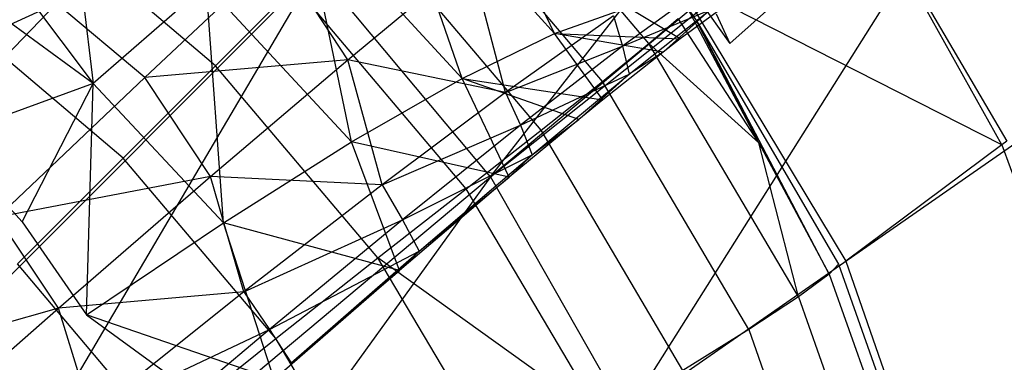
# Model space of a CAD drawing. Extents: x 4.9 to 22.3, y -20.4 to 0.
# Tile 85 of 95: x 18 to 20.4, y -7.4 to -6.6. Entities that reach past the tile are written whole.
import ezdxf

# ---------------------------------------------------------------- set-up
doc = ezdxf.new("R2010")
doc.units = 0
doc.header["$LTSCALE"] = 2.54
doc.layers.get('0').update_dxf_attribs({"color": 13, "linetype": 'CONTINUOUS'})

# ---------------------------------------------------------------- blocks, each defined once
blk = doc.blocks.new('AMELIA-10495_B_STL')
at = {"color": 0}
for p, q in [((19.1763, -6.9813, 15.5237), (20.2956, -5.5487, 14.5204)), ((19.1763, -6.9813, 15.5237), (20.2956, -5.5487, 14.5204)), ((20.5276, -5.8509, 14.5205), (19.1763, -6.9813, 15.5237)), ((20.5276, -5.8509, 14.5205), (19.1763, -6.9813, 15.5237)), ((19.1763, -6.9813, 15.5237), (20.5522, -5.8862, 14.5206)), ((19.1763, -6.9813, 15.5237), (20.5522, -5.8862, 14.5206)), ((20.5522, -5.8862, 14.5206), (19.501, -7.551, 15.5237)), ((20.5522, -5.8862, 14.5206), (19.501, -7.551, 15.5237)), ((19.3298, -6.6383, 9.3438), (19.0565, -6.0692, 10.1365)), ((19.3298, -6.6383, 9.3438), (19.0565, -6.0692, 10.1365)), ((18.1495, -6.1302, 7.8578), (18.2232, -6.7578, 6.8631)), ((18.1495, -6.1302, 7.8578), (18.2232, -6.7578, 6.8631)), ((19.5564, -6.6623, 11.1175), (19.1043, -6.1277, 11.1175)), ((19.5564, -6.6623, 11.1175), (19.1043, -6.1277, 11.1175)), ((19.1084, -6.7461, 8.5176), (18.9126, -6.1769, 9.2853)), ((19.1084, -6.7461, 8.5176), (18.9126, -6.1769, 9.2853)), ((19.3298, -6.6383, 9.3438), (18.9126, -6.1769, 9.2853)), ((19.3298, -6.6383, 9.3438), (18.9126, -6.1769, 9.2853)), ((19.4448, -6.7534, 10.3318), (19.0023, -6.2297, 10.3318)), ((19.4448, -6.7534, 10.3318), (19.0023, -6.2297, 10.3318)), ((20.0375, -6.252, 12.8497), (20.4149, -6.896, 12.8491)), ((20.4031, -6.9047, 12.8431), (20.0375, -6.252, 12.8497)), ((20.0375, -6.252, 12.8497), (20.4149, -6.896, 12.8491)), ((20.4031, -6.9047, 12.8431), (20.0375, -6.252, 12.8497)), ((18.5167, -6.7153, 8.0212), (18.0565, -6.3258, 8.0212)), ((18.5167, -6.7153, 8.0212), (18.0565, -6.3258, 8.0212)), ((18.8433, -6.8976, 7.7143), (18.7249, -6.3284, 8.4538)), ((18.8433, -6.8976, 7.7143), (18.7249, -6.3284, 8.4538)), ((19.1084, -6.7461, 8.5176), (18.7249, -6.3284, 8.4538)), ((19.1084, -6.7461, 8.5176), (18.7249, -6.3284, 8.4538)), ((19.2977, -6.87, 9.5537), (18.8691, -6.3629, 9.5537)), ((19.2977, -6.87, 9.5537), (18.8691, -6.3629, 9.5537)), ((17.9392, -6.3802, 7.0759), (18.2232, -6.7578, 6.8631)), ((17.9392, -6.3802, 7.0759), (18.2232, -6.7578, 6.8631)), ((18.6654, -6.4448, 6.989), (18.3477, -6.7436, 6.2204)), ((18.6654, -6.4448, 6.989), (18.3477, -6.7436, 6.2204)), ((18.8344, -6.7012, 6.9765), (18.6654, -6.4448, 6.989)), ((18.8344, -6.7012, 6.9765), (18.6654, -6.4448, 6.989)), ((18.8344, -6.7012, 6.9765), (19.1275, -6.4578, 7.7734)), ((18.8344, -6.7012, 6.9765), (19.1275, -6.4578, 7.7734)), ((19.2125, -6.7798, 7.7547), (19.1275, -6.4578, 7.7734)), ((19.2125, -6.7798, 7.7547), (19.1275, -6.4578, 7.7734)), ((17.4601, -7.7823, 16.5022), (18.7595, -6.4828, 15.5237)), ((17.4601, -7.7823, 16.5022), (18.7595, -6.4828, 15.5237)), ((17.7752, -8.1544, 16.5022), (18.7595, -6.4828, 15.5237)), ((17.7752, -8.1544, 16.5022), (18.7595, -6.4828, 15.5237)), ((18.2232, -6.7578, 6.8631), (17.8497, -6.4847, 6.7872)), ((18.2232, -6.7578, 6.8631), (17.8497, -6.4847, 6.7872)), ((19.1763, -6.9813, 15.5237), (18.7595, -6.4828, 15.5237)), ((19.1763, -6.9813, 15.5237), (18.7595, -6.4828, 15.5237)), ((19.7004, -6.5179, 9.4274), (19.4935, -6.6686, 8.5876)), ((19.7004, -6.5179, 9.4274), (19.4935, -6.6686, 8.5876)), ((20.4031, -6.9047, 12.8431), (19.6214, -6.5079, 12.7301)), ((20.4031, -6.9047, 12.8431), (19.6214, -6.5079, 12.7301)), ((19.6214, -6.5079, 12.7301), (20.0292, -7.1838, 12.7301)), ((19.6214, -6.5079, 12.7301), (20.0292, -7.1838, 12.7301)), ((18.4946, -6.5225, 7.6454), (18.2232, -6.7578, 6.8631)), ((18.4946, -6.5225, 7.6454), (18.2232, -6.7578, 6.8631)), ((18.5358, -7.0915, 6.9374), (18.4946, -6.5225, 7.6454)), ((18.5358, -7.0915, 6.9374), (18.4946, -6.5225, 7.6454)), ((18.8433, -6.8976, 7.7143), (18.4946, -6.5225, 7.6454)), ((18.8433, -6.8976, 7.7143), (18.4946, -6.5225, 7.6454)), ((18.7076, -6.5244, 8.7821), (18.5167, -6.7153, 8.0212)), ((18.7076, -6.5244, 8.7821), (18.5167, -6.7153, 8.0212)), ((19.1183, -7.01, 8.7821), (18.7076, -6.5244, 8.7821)), ((19.1183, -7.01, 8.7821), (18.7076, -6.5244, 8.7821)), ((18.1355, -6.5659, 6.2432), (17.5779, -6.8208, 5.532)), ((18.1355, -6.5659, 6.2432), (17.5779, -6.8208, 5.532)), ((17.8011, -6.9128, 5.5067), (18.1355, -6.5659, 6.2432)), ((17.8011, -6.9128, 5.5067), (18.1355, -6.5659, 6.2432)), ((18.3477, -6.7436, 6.2204), (18.1355, -6.5659, 6.2432)), ((18.3477, -6.7436, 6.2204), (18.1355, -6.5659, 6.2432)), ((20.9361, -6.5534, 14.5221), (19.501, -7.551, 15.5237)), ((20.9361, -6.5534, 14.5221), (19.501, -7.551, 15.5237)), ((19.7496, -6.5643, 10.1826), (19.6314, -6.6511, 9.533)), ((19.7496, -6.5643, 10.1826), (19.6314, -6.6511, 9.533)), ((19.678, -6.5602, 12.7306), (19.7503, -6.6622, 12.7306)), ((19.678, -6.5602, 12.7306), (19.7503, -6.6622, 12.7306)), ((19.7503, -6.6622, 12.7306), (19.8789, -6.5477, 12.747)), ((19.7503, -6.6622, 12.7306), (19.8789, -6.5477, 12.747)), ((18.2952, -6.9369, 7.2758), (17.8631, -6.5708, 7.2758)), ((18.2952, -6.9369, 7.2758), (17.8631, -6.5708, 7.2758)), ((19.3298, -6.6383, 9.3438), (19.5062, -6.5756, 10.1895)), ((19.3298, -6.6383, 9.3438), (19.5062, -6.5756, 10.1895)), ((19.4935, -6.6686, 8.5876), (19.7034, -6.5811, 9.4572)), ((19.4935, -6.6686, 8.5876), (19.7034, -6.5811, 9.4572)), ((19.6314, -6.6511, 9.533), (19.5062, -6.5756, 10.1895)), ((19.6314, -6.6511, 9.533), (19.5062, -6.5756, 10.1895)), ((19.5094, -6.7354, 8.6239), (19.7034, -6.5811, 9.4572)), ((19.5094, -6.7354, 8.6239), (19.7034, -6.5811, 9.4572)), ((19.5904, -6.6826, 9.3379), (19.7034, -6.5811, 9.4572)), ((19.5904, -6.6826, 9.3379), (19.7034, -6.5811, 9.4572)), ((19.8202, -6.9001, 11.9154), (19.6496, -6.5784, 12.7301)), ((19.8202, -6.9001, 11.9154), (19.6496, -6.5784, 12.7301)), ((19.6496, -6.5784, 12.7301), (19.6704, -6.608, 12.7301)), ((19.6496, -6.5784, 12.7301), (19.6704, -6.608, 12.7301)), ((19.6496, -6.5784, 12.7301), (19.6704, -6.608, 12.7301)), ((19.4715, -6.5958, 8.5742), (19.2125, -6.7798, 7.7547)), ((19.4715, -6.5958, 8.5742), (19.2125, -6.7798, 7.7547)), ((19.4715, -6.5958, 8.5742), (19.4935, -6.6686, 8.5876)), ((19.4715, -6.5958, 8.5742), (19.4935, -6.6686, 8.5876)), ((19.5564, -6.6623, 11.1175), (19.6265, -6.6022, 11.9154)), ((19.5564, -6.6623, 11.1175), (19.6265, -6.6022, 11.9154)), ((19.8202, -6.9001, 11.9154), (19.6265, -6.6022, 11.9154)), ((19.8202, -6.9001, 11.9154), (19.6265, -6.6022, 11.9154)), ((19.8202, -6.9001, 11.9154), (19.6704, -6.608, 12.7301)), ((19.9892, -7.2149, 11.9154), (19.6704, -6.608, 12.7301)), ((19.8202, -6.9001, 11.9154), (19.6704, -6.608, 12.7301)), ((19.9892, -7.2149, 11.9154), (19.6704, -6.608, 12.7301)), ((19.6704, -6.608, 12.7301), (20.0115, -7.1911, 12.7301)), ((19.6704, -6.608, 12.7301), (20.0115, -7.1911, 12.7301)), ((19.6704, -6.608, 12.7301), (20.0115, -7.1911, 12.7301)), ((19.7182, -6.5908, 11.9257), (19.7503, -6.6622, 12.7306)), ((19.7182, -6.5908, 11.9257), (19.7503, -6.6622, 12.7306)), ((19.1084, -6.7461, 8.5176), (19.3298, -6.6383, 9.3438)), ((19.1084, -6.7461, 8.5176), (19.3298, -6.6383, 9.3438)), ((19.3298, -6.6383, 9.3438), (19.6314, -6.6511, 9.533)), ((19.446, -6.797, 8.7312), (19.3298, -6.6383, 9.3438)), ((19.446, -6.797, 8.7312), (19.3298, -6.6383, 9.3438)), ((19.5904, -6.6826, 9.3379), (19.3298, -6.6383, 9.3438)), ((19.5904, -6.6826, 9.3379), (19.3298, -6.6383, 9.3438)), ((19.3298, -6.6383, 9.3438), (19.6314, -6.6511, 9.533)), ((19.6314, -6.6511, 9.533), (19.5904, -6.6826, 9.3379)), ((19.6314, -6.6511, 9.533), (19.5904, -6.6826, 9.3379)), ((19.2125, -6.7798, 7.7547), (19.4935, -6.6686, 8.5876)), ((19.2125, -6.7798, 7.7547), (19.4935, -6.6686, 8.5876)), ((19.4935, -6.6686, 8.5876), (19.2481, -6.8579, 7.7699)), ((19.4935, -6.6686, 8.5876), (19.2481, -6.8579, 7.7699)), ((19.4448, -6.7534, 10.3318), (19.5564, -6.6623, 11.1175)), ((19.4448, -6.7534, 10.3318), (19.5564, -6.6623, 11.1175)), ((19.5904, -6.6826, 9.3379), (19.446, -6.797, 8.7312)), ((19.5904, -6.6826, 9.3379), (19.446, -6.797, 8.7312)), ((19.4935, -6.6686, 8.5876), (19.5094, -6.7354, 8.6239)), ((19.4935, -6.6686, 8.5876), (19.5094, -6.7354, 8.6239)), ((19.5904, -6.6826, 9.3379), (19.5094, -6.7354, 8.6239)), ((19.5904, -6.6826, 9.3379), (19.5094, -6.7354, 8.6239)), ((19.8202, -6.9001, 11.9154), (19.5564, -6.6623, 11.1175)), ((19.9152, -7.269, 11.1175), (19.5564, -6.6623, 11.1175)), ((19.9152, -7.269, 11.1175), (19.5564, -6.6623, 11.1175)), ((19.8202, -6.9001, 11.9154), (19.5564, -6.6623, 11.1175)), ((18.8344, -6.7012, 6.9765), (18.3477, -6.7436, 6.2204)), ((18.8344, -6.7012, 6.9765), (18.3477, -6.7436, 6.2204)), ((18.505, -6.981, 6.2068), (18.8344, -6.7012, 6.9765)), ((18.505, -6.981, 6.2068), (18.8344, -6.7012, 6.9765)), ((19.2125, -6.7798, 7.7547), (18.8344, -6.7012, 6.9765)), ((19.2125, -6.7798, 7.7547), (18.8344, -6.7012, 6.9765)), ((18.9166, -7.0008, 6.9598), (18.8344, -6.7012, 6.9765)), ((18.9166, -7.0008, 6.9598), (18.8344, -6.7012, 6.9765)), ((18.5167, -6.7153, 8.0212), (18.2952, -6.9369, 7.2758)), ((18.5167, -6.7153, 8.0212), (18.2952, -6.9369, 7.2758)), ((18.9063, -7.1755, 8.0212), (18.5167, -6.7153, 8.0212)), ((18.9063, -7.1755, 8.0212), (18.5167, -6.7153, 8.0212)), ((18.3477, -6.7436, 6.2204), (17.9943, -7.078, 5.4816)), ((18.3477, -6.7436, 6.2204), (17.9943, -7.078, 5.4816)), ((18.505, -6.981, 6.2068), (18.3477, -6.7436, 6.2204)), ((18.505, -6.981, 6.2068), (18.3477, -6.7436, 6.2204)), ((18.8433, -6.8976, 7.7143), (19.1084, -6.7461, 8.5176)), ((18.8433, -6.8976, 7.7143), (19.1084, -6.7461, 8.5176)), ((19.1084, -6.7461, 8.5176), (19.446, -6.797, 8.7312)), ((19.2211, -6.9823, 7.9506), (19.1084, -6.7461, 8.5176)), ((19.2211, -6.9823, 7.9506), (19.1084, -6.7461, 8.5176)), ((19.388, -6.8441, 8.5138), (19.1084, -6.7461, 8.5176)), ((19.388, -6.8441, 8.5138), (19.1084, -6.7461, 8.5176)), ((19.1084, -6.7461, 8.5176), (19.446, -6.797, 8.7312)), ((19.2481, -6.8579, 7.7699), (19.5094, -6.7354, 8.6239)), ((19.2481, -6.8579, 7.7699), (19.5094, -6.7354, 8.6239)), ((19.2765, -6.9286, 7.8125), (19.5094, -6.7354, 8.6239)), ((19.2765, -6.9286, 7.8125), (19.5094, -6.7354, 8.6239)), ((19.2977, -6.87, 9.5537), (19.4448, -6.7534, 10.3318)), ((19.2977, -6.87, 9.5537), (19.4448, -6.7534, 10.3318)), ((19.5094, -6.7354, 8.6239), (19.388, -6.8441, 8.5138)), ((19.5094, -6.7354, 8.6239), (19.388, -6.8441, 8.5138)), ((19.796, -7.3477, 10.3318), (19.4448, -6.7534, 10.3318)), ((19.796, -7.3477, 10.3318), (19.4448, -6.7534, 10.3318)), ((18.2232, -6.7578, 6.8631), (17.8693, -6.8867, 6.2301)), ((18.2232, -6.7578, 6.8631), (17.8693, -6.8867, 6.2301)), ((18.0527, -7.0895, 6.2301), (18.2232, -6.7578, 6.8631)), ((18.0527, -7.0895, 6.2301), (18.2232, -6.7578, 6.8631)), ((18.2072, -7.3126, 6.2301), (18.2232, -6.7578, 6.8631)), ((18.2072, -7.3126, 6.2301), (18.2232, -6.7578, 6.8631)), ((18.5358, -7.0915, 6.9374), (18.2232, -6.7578, 6.8631)), ((18.5358, -7.0915, 6.9374), (18.2232, -6.7578, 6.8631)), ((19.2125, -6.7798, 7.7547), (18.9166, -7.0008, 6.9598)), ((19.2125, -6.7798, 7.7547), (18.9166, -7.0008, 6.9598)), ((19.2125, -6.7798, 7.7547), (19.2481, -6.8579, 7.7699)), ((19.2125, -6.7798, 7.7547), (19.2481, -6.8579, 7.7699)), ((19.446, -6.797, 8.7312), (19.388, -6.8441, 8.5138)), ((19.446, -6.797, 8.7312), (19.388, -6.8441, 8.5138)), ((19.388, -6.8441, 8.5138), (19.2211, -6.9823, 7.9506)), ((19.388, -6.8441, 8.5138), (19.2211, -6.9823, 7.9506)), ((19.2765, -6.9286, 7.8125), (19.388, -6.8441, 8.5138)), ((19.2765, -6.9286, 7.8125), (19.388, -6.8441, 8.5138)), ((18.9166, -7.0008, 6.9598), (19.2481, -6.8579, 7.7699)), ((18.9166, -7.0008, 6.9598), (19.2481, -6.8579, 7.7699)), ((19.2481, -6.8579, 7.7699), (18.9654, -7.0845, 6.9766)), ((19.2481, -6.8579, 7.7699), (18.9654, -7.0845, 6.9766)), ((19.1183, -7.01, 8.7821), (19.2977, -6.87, 9.5537)), ((19.1183, -7.01, 8.7821), (19.2977, -6.87, 9.5537)), ((19.2481, -6.8579, 7.7699), (19.2765, -6.9286, 7.8125)), ((19.2481, -6.8579, 7.7699), (19.2765, -6.9286, 7.8125)), ((19.6379, -7.4456, 9.5537), (19.2977, -6.87, 9.5537)), ((19.6379, -7.4456, 9.5537), (19.2977, -6.87, 9.5537)), ((17.8693, -6.8867, 6.2301), (18.0527, -7.0895, 6.2301)), ((17.8693, -6.8867, 6.2301), (18.0527, -7.0895, 6.2301)), ((20.4149, -6.896, 12.8491), (20.4031, -6.9047, 12.8431)), ((20.4149, -6.896, 12.8491), (20.4031, -6.9047, 12.8431)), ((18.5358, -7.0915, 6.9374), (18.8433, -6.8976, 7.7143)), ((18.5358, -7.0915, 6.9374), (18.8433, -6.8976, 7.7143)), ((18.9579, -7.206, 7.1941), (18.8433, -6.8976, 7.7143)), ((18.9579, -7.206, 7.1941), (18.8433, -6.8976, 7.7143)), ((19.2211, -6.9823, 7.9506), (18.8433, -6.8976, 7.7143)), ((19.2211, -6.9823, 7.9506), (18.8433, -6.8976, 7.7143)), ((19.8202, -6.9001, 11.9154), (19.9892, -7.2149, 11.9154)), ((19.9152, -7.269, 11.1175), (19.8202, -6.9001, 11.9154)), ((19.9152, -7.269, 11.1175), (19.8202, -6.9001, 11.9154)), ((19.8202, -6.9001, 11.9154), (19.9892, -7.2149, 11.9154)), ((20.4031, -6.9047, 12.8431), (20.0292, -7.1838, 12.7301)), ((20.4031, -6.9047, 12.8431), (20.0292, -7.1838, 12.7301)), ((20.4031, -6.9047, 12.8431), (20.8188, -8.046, 12.8475)), ((20.4031, -6.9047, 12.8431), (20.8188, -8.046, 12.8475)), ((18.2952, -6.9369, 7.2758), (18.0416, -7.1904, 6.5506)), ((18.2952, -6.9369, 7.2758), (18.0416, -7.1904, 6.5506)), ((18.6612, -7.3689, 7.2758), (18.2952, -6.9369, 7.2758)), ((18.6612, -7.3689, 7.2758), (18.2952, -6.9369, 7.2758)), ((18.9654, -7.0845, 6.9766), (19.2765, -6.9286, 7.8125)), ((18.9654, -7.0845, 6.9766), (19.2765, -6.9286, 7.8125)), ((19.0057, -7.1597, 7.0254), (19.2765, -6.9286, 7.8125)), ((19.0057, -7.1597, 7.0254), (19.2765, -6.9286, 7.8125)), ((19.2765, -6.9286, 7.8125), (19.2211, -6.9823, 7.9506)), ((19.2765, -6.9286, 7.8125), (19.2211, -6.9823, 7.9506)), ((17.7752, -8.1544, 16.5022), (19.1763, -6.9813, 15.5237)), ((17.7752, -8.1544, 16.5022), (19.1763, -6.9813, 15.5237)), ((18.505, -6.981, 6.2068), (17.9943, -7.078, 5.4816)), ((18.505, -6.981, 6.2068), (17.9943, -7.078, 5.4816)), ((19.1763, -6.9813, 15.5237), (18.026, -8.5763, 16.5022)), ((19.1763, -6.9813, 15.5237), (18.026, -8.5763, 16.5022)), ((18.1402, -7.2962, 5.467), (18.505, -6.981, 6.2068)), ((18.1402, -7.2962, 5.467), (18.505, -6.981, 6.2068)), ((18.9166, -7.0008, 6.9598), (18.505, -6.981, 6.2068)), ((18.9166, -7.0008, 6.9598), (18.505, -6.981, 6.2068)), ((18.5847, -7.2576, 6.1921), (18.505, -6.981, 6.2068)), ((18.5847, -7.2576, 6.1921), (18.505, -6.981, 6.2068)), ((19.2211, -6.9823, 7.9506), (18.9579, -7.206, 7.1941)), ((19.2211, -6.9823, 7.9506), (18.9579, -7.206, 7.1941)), ((19.0057, -7.1597, 7.0254), (19.2211, -6.9823, 7.9506)), ((19.0057, -7.1597, 7.0254), (19.2211, -6.9823, 7.9506)), ((19.1763, -6.9813, 15.5237), (19.501, -7.551, 15.5237)), ((19.1763, -6.9813, 15.5237), (19.501, -7.551, 15.5237)), ((18.9166, -7.0008, 6.9598), (18.5847, -7.2576, 6.1921)), ((18.9166, -7.0008, 6.9598), (18.5847, -7.2576, 6.1921)), ((18.9063, -7.1755, 8.0212), (19.1183, -7.01, 8.7821)), ((18.9063, -7.1755, 8.0212), (19.1183, -7.01, 8.7821)), ((18.9166, -7.0008, 6.9598), (18.9654, -7.0845, 6.9766)), ((18.9166, -7.0008, 6.9598), (18.9654, -7.0845, 6.9766)), ((19.4446, -7.561, 8.7821), (19.1183, -7.01, 8.7821)), ((19.4446, -7.561, 8.7821), (19.1183, -7.01, 8.7821)), ((18.1402, -7.2962, 5.467), (17.9943, -7.078, 5.4816)), ((18.1402, -7.2962, 5.467), (17.9943, -7.078, 5.4816)), ((18.5847, -7.2576, 6.1921), (18.9654, -7.0845, 6.9766)), ((18.5847, -7.2576, 6.1921), (18.9654, -7.0845, 6.9766)), ((18.9654, -7.0845, 6.9766), (18.6463, -7.3474, 6.2105)), ((18.9654, -7.0845, 6.9766), (18.6463, -7.3474, 6.2105)), ((18.9654, -7.0845, 6.9766), (19.0057, -7.1597, 7.0254)), ((18.9654, -7.0845, 6.9766), (19.0057, -7.1597, 7.0254)), ((18.0527, -7.0895, 6.2301), (18.2072, -7.3126, 6.2301)), ((18.0527, -7.0895, 6.2301), (18.2072, -7.3126, 6.2301)), ((18.2072, -7.3126, 6.2301), (18.5358, -7.0915, 6.9374)), ((18.2072, -7.3126, 6.2301), (18.5358, -7.0915, 6.9374)), ((18.6574, -7.467, 6.4645), (18.5358, -7.0915, 6.9374)), ((18.6574, -7.467, 6.4645), (18.5358, -7.0915, 6.9374)), ((18.9579, -7.206, 7.1941), (18.5358, -7.0915, 6.9374)), ((18.9579, -7.206, 7.1941), (18.5358, -7.0915, 6.9374)), ((18.6463, -7.3474, 6.2105), (19.0057, -7.1597, 7.0254)), ((18.6463, -7.3474, 6.2105), (19.0057, -7.1597, 7.0254)), ((18.6612, -7.3689, 7.2758), (18.9063, -7.1755, 8.0212)), ((18.6612, -7.3689, 7.2758), (18.9063, -7.1755, 8.0212)), ((18.6982, -7.4275, 6.2654), (19.0057, -7.1597, 7.0254)), ((18.6982, -7.4275, 6.2654), (19.0057, -7.1597, 7.0254)), ((19.2163, -7.6973, 8.0212), (18.9063, -7.1755, 8.0212)), ((19.4446, -7.561, 8.7821), (18.9063, -7.1755, 8.0212)), ((19.4446, -7.561, 8.7821), (18.9063, -7.1755, 8.0212)), ((19.2163, -7.6973, 8.0212), (18.9063, -7.1755, 8.0212)), ((19.0057, -7.1597, 7.0254), (18.9579, -7.206, 7.1941)), ((19.0057, -7.1597, 7.0254), (18.9579, -7.206, 7.1941)), ((18.3826, -7.5929, 6.5506), (18.0416, -7.1904, 6.5506)), ((18.3826, -7.5929, 6.5506), (18.0416, -7.1904, 6.5506)), ((20.0115, -7.1911, 12.7301), (19.9892, -7.2149, 11.9154)), ((20.0115, -7.1911, 12.7301), (19.9892, -7.2149, 11.9154)), ((20.0115, -7.1911, 12.7301), (20.3999, -8.2858, 12.7301)), ((20.0115, -7.1911, 12.7301), (20.3999, -8.2858, 12.7301)), ((20.0115, -7.1911, 12.7301), (20.3999, -8.2858, 12.7301)), ((20.0292, -7.1838, 12.7301), (20.4531, -8.3994, 12.7301)), ((20.0292, -7.1838, 12.7301), (20.4531, -8.3994, 12.7301)), ((18.9579, -7.206, 7.1941), (18.6574, -7.467, 6.4645)), ((18.9579, -7.206, 7.1941), (18.6574, -7.467, 6.4645)), ((18.6982, -7.4275, 6.2654), (18.9579, -7.206, 7.1941)), ((18.6982, -7.4275, 6.2654), (18.9579, -7.206, 7.1941)), ((19.9892, -7.2149, 11.9154), (19.9152, -7.269, 11.1175)), ((19.9892, -7.2149, 11.9154), (19.9152, -7.269, 11.1175)), ((19.9892, -7.2149, 11.9154), (20.3758, -8.3038, 11.9154)), ((19.9892, -7.2149, 11.9154), (20.3758, -8.3038, 11.9154)), ((18.5847, -7.2576, 6.1921), (18.1402, -7.2962, 5.467)), ((18.5847, -7.2576, 6.1921), (18.1402, -7.2962, 5.467)), ((18.5847, -7.2576, 6.1921), (18.2181, -7.5492, 5.4541)), ((18.5847, -7.2576, 6.1921), (18.2181, -7.5492, 5.4541)), ((18.5847, -7.2576, 6.1921), (18.6463, -7.3474, 6.2105)), ((18.5847, -7.2576, 6.1921), (18.6463, -7.3474, 6.2105)), ((19.9152, -7.269, 11.1175), (19.796, -7.3477, 10.3318)), ((19.9152, -7.269, 11.1175), (19.796, -7.3477, 10.3318)), ((19.9152, -7.269, 11.1175), (20.2972, -8.3447, 11.1175)), ((19.9152, -7.269, 11.1175), (20.2972, -8.3447, 11.1175)), ((18.1402, -7.2962, 5.467), (17.6064, -7.447, 4.7753)), ((18.1402, -7.2962, 5.467), (17.6064, -7.447, 4.7753)), ((17.7412, -7.6455, 4.7594), (18.1402, -7.2962, 5.467)), ((17.7412, -7.6455, 4.7594), (18.1402, -7.2962, 5.467)), ((18.2181, -7.5492, 5.4541), (18.1402, -7.2962, 5.467)), ((18.2181, -7.5492, 5.4541), (18.1402, -7.2962, 5.467)), ((18.2072, -7.3126, 6.2301), (18.5502, -7.5611, 6.2301)), ((18.6574, -7.467, 6.4645), (18.2072, -7.3126, 6.2301)), ((18.6574, -7.467, 6.4645), (18.2072, -7.3126, 6.2301)), ((18.2072, -7.3126, 6.2301), (18.5502, -7.5611, 6.2301)), ((18.2181, -7.5492, 5.4541), (18.6463, -7.3474, 6.2105)), ((18.2181, -7.5492, 5.4541), (18.6463, -7.3474, 6.2105)), ((18.6463, -7.3474, 6.2105), (18.2921, -7.6455, 5.4741)), ((18.6463, -7.3474, 6.2105), (18.2921, -7.6455, 5.4741)), ((18.3826, -7.5929, 6.5506), (18.6612, -7.3689, 7.2758)), ((18.3826, -7.5929, 6.5506), (18.6612, -7.3689, 7.2758)), ((18.6463, -7.3474, 6.2105), (18.6982, -7.4275, 6.2654)), ((18.6463, -7.3474, 6.2105), (18.6982, -7.4275, 6.2654)), ((18.9529, -7.8587, 7.2758), (18.6612, -7.3689, 7.2758)), ((18.9529, -7.8587, 7.2758), (18.6612, -7.3689, 7.2758)), ((19.796, -7.3477, 10.3318), (19.6379, -7.4456, 9.5537)), ((19.796, -7.3477, 10.3318), (19.6379, -7.4456, 9.5537)), ((19.796, -7.3477, 10.3318), (20.171, -8.4043, 10.3318)), ((19.796, -7.3477, 10.3318), (20.171, -8.4043, 10.3318))]:
    blk.add_line(p, q, dxfattribs=at)

msp = doc.modelspace()

# ---------------------------------------------------------------- block references
at = {"color": 0}
msp.add_blockref('AMELIA-10495_B_STL', (0, 0), dxfattribs=at)

doc.saveas('drawing.dxf')
